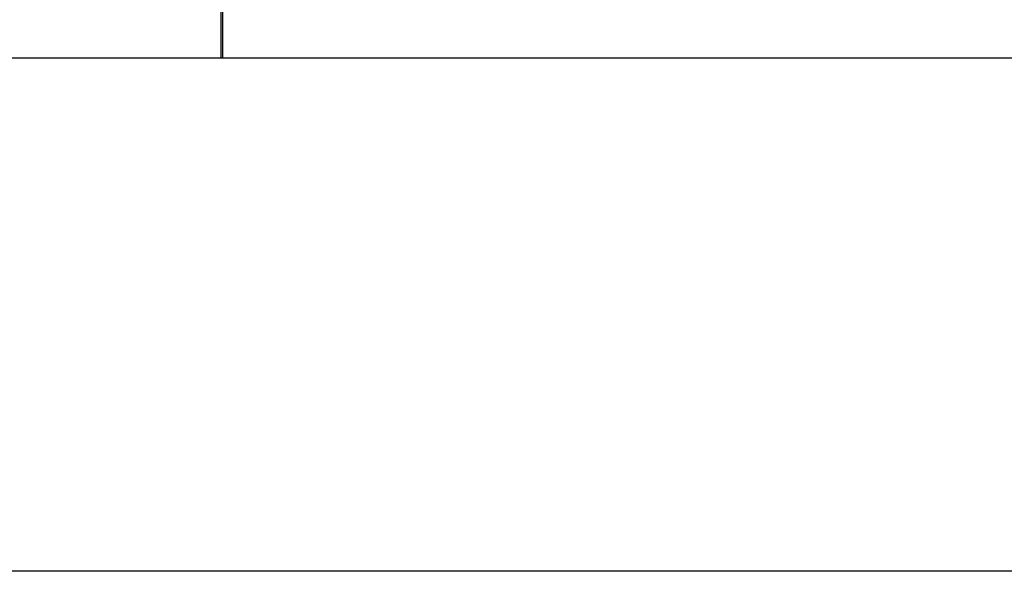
# Model space of a CAD drawing. Header units: inches. Extents: x 0 to 34, y 0 to 22.
# Tile 22 of 42: x 13.737 to 14.121, y 17.219 to 17.434. Entities that reach past the tile are written whole.
import ezdxf

# ---------------------------------------------------------------- set-up
doc = ezdxf.new("R2010")
doc.units = ezdxf.units.IN
doc.header["$LTSCALE"] = 1.87
doc.header["$MEASUREMENT"] = 0
doc.layers.get('0').update_dxf_attribs({"linetype": 'CONTINUOUS'})
doc.layers.add('DIMENSIONS', color=7, linetype='CONTINUOUS')
doc.styles.get("Standard").update_dxf_attribs({"font": 'txt', "width": 0.8})
doc.dimstyles.new('DIMSTYLE_1', dxfattribs={"dimtxt": 0.125, "dimasz": 0.18, "dimexe": 0.125, "dimexo": 0.0625, "dimgap": 0.0625, "dimtad": 0, "dimtih": 1, "dimtoh": 1, "dimzin": 0, "dimdsep": 46, "dimtxsty": 'STANDARD', "dimblk": '_FILLED', "dimblk1": '_FILLED', "dimblk2": '_FILLED', "dimcen": 0.09, "dimazin": 0, "dimtp": 0.01, "dimtm": 0.01, "dimtfac": 1, "dimtofl": 0, "dimtmove": 0, "dimatfit": 3, "dimldrblk": '_FILLED', "dimfxl": 1, "dimtolj": 1, "dimtzin": 0, "dimarcsym": 0})

# ---------------------------------------------------------------- blocks, each defined once
blk = doc.blocks.new('_FILLED')
at = {"color": 0, "linetype": 'BYBLOCK'}
blk.add_solid([(0, 0), (-1, 0.1736), (-1, -0.1736)], dxfattribs=at)
blk = doc.blocks.new('*D0')
at = {"layer": 'DIMENSIONS', "color": 2, "linetype": 'CONTINUOUS'}
for p, q in [((14.44062, 18.4076), (11.94976, 18.4076)), ((12.07476, 18.4076), (12.07476, 17.93851)), ((12.07476, 17.21941), (12.07476, 17.68851)), ((14.44062, 17.21941), (11.94976, 17.21941))]:
    blk.add_line(p, q, dxfattribs=at)
at = {"layer": 'DIMENSIONS', "color": 2, "linetype": 'CONTINUOUS', "xscale": 0.18, "yscale": 0.18, "zscale": 0.18}
for p, rotation in [((12.07476, 18.4076), 90), ((12.07476, 17.21941), 270)]:
    blk.add_blockref('_FILLED', p, dxfattribs=dict(at, rotation=rotation))
at = {"layer": 'DIMENSIONS', "color": 2, "linetype": 'CONTINUOUS', "insert": (12.07476, 17.87601), "char_height": 0.125, "width": 1.525, "attachment_point": 2, "line_spacing_factor": 0.9}
blk.add_mtext('(30.18{\\ftxt.shx;\\W1.000000;\\H0.125000; }[1.188])', dxfattribs=at)

msp = doc.modelspace()

# ---------------------------------------------------------------- linework, layer by layer
at = {"color": 7, "linetype": 'CONTINUOUS'}
for p, q in [((13.81545, 18.20751), (13.81545, 17.41951)), ((13.8161, 18.20751), (13.8161, 17.41951)), ((12.98655, 17.41951), (14.38312, 17.41951))]:
    msp.add_line(p, q, dxfattribs=at)

# ---------------------------------------------------------------- dimensions: what is measured, and where the dimension line sits
at = {"layer": 'DIMENSIONS', "color": 2, "linetype": 'CONTINUOUS'}
dim = msp.add_linear_dim(base=(12.07476, 17.21941), p1=(14.50312, 18.4076), p2=(14.50312, 17.21941), angle=270, text='(<>)', dimstyle='DIMSTYLE_1', dxfattribs=at)
dim.commit()
dim.dimension.update_dxf_attribs({"geometry": '*D0', "text_midpoint": (12.07476, 17.81351), "dimtype": 160})

doc.saveas('drawing.dxf')
